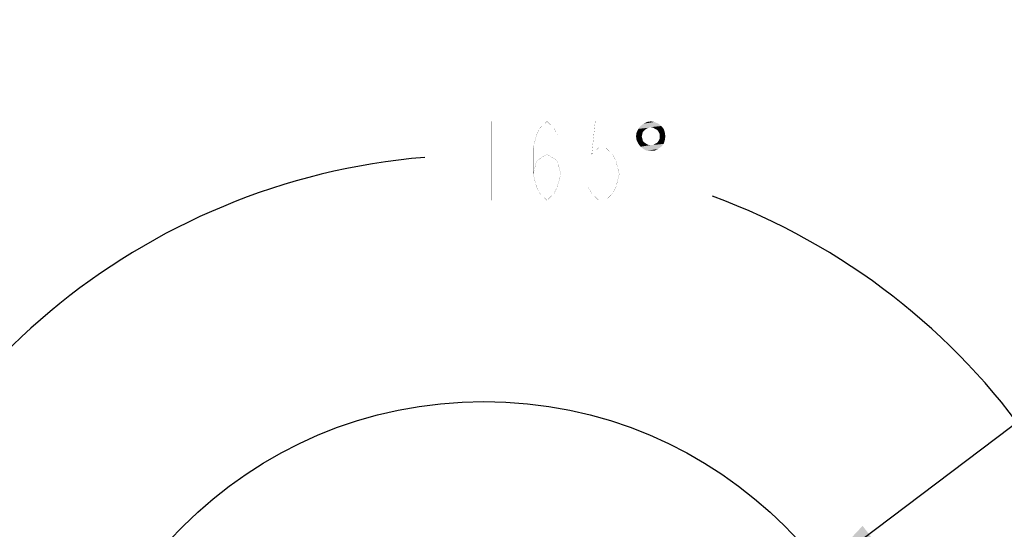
# Model space of a CAD drawing. Header units: millimetres. Extents: x 0 to 8410, y 0 to 5940.
# Tile 72 of 122: x 4333 to 5145, y 2075 to 2495. Entities that reach past the tile are written whole.
import ezdxf

# ---------------------------------------------------------------- set-up
doc = ezdxf.new("R2010")
doc.units = ezdxf.units.MM
doc.header["$LTSCALE"] = 462.55
doc.layers.get('0').update_dxf_attribs({"linetype": 'CONTINUOUS'})
doc.layers.add('204102000021_DXF_DIMENSION', color=7, linetype='CONTINUOUS')
doc.styles.get("Standard").update_dxf_attribs({"font": 'txt', "width": 0.7})
doc.dimstyles.new('DIMSTYLE_12', dxfattribs={"dimtxt": 65, "dimasz": 50, "dimexe": 1, "dimexo": 0, "dimtad": 1, "dimdsep": 46, "dimtxsty": 'Standard', "dimblk": '_FILLED', "dimblk1": '_FILLED', "dimblk2": '_FILLED', "dimcen": 0.09, "dimclrt": 5, "dimazin": 2, "dimtp": 0.5, "dimtm": 0.5, "dimtfac": 1, "dimtofl": 0, "dimtmove": 0, "dimatfit": 3, "dimldrblk": '_FILLED', "dimfxl": 0, "dimtolj": 1, "dimarcsym": 0})
doc.dimstyles.new('DIMSTYLE_13', dxfattribs={"dimtxt": 65, "dimasz": 50, "dimexe": 1, "dimexo": 0, "dimtad": 1, "dimdec": 1, "dimdsep": 46, "dimtxsty": 'Standard', "dimblk": '_FILLED', "dimblk1": '_FILLED', "dimblk2": '_FILLED', "dimcen": 0.09, "dimclrt": 5, "dimazin": 2, "dimtp": 1.2, "dimtm": 1.2, "dimtfac": 1, "dimtdec": 1, "dimtofl": 0, "dimtmove": 0, "dimatfit": 3, "dimldrblk": '_FILLED', "dimfxl": 0, "dimtolj": 1, "dimarcsym": 0})
doc.dimstyles.new('DIMSTYLE_14', dxfattribs={"dimtxt": 65, "dimasz": 50, "dimexe": 1, "dimexo": 0, "dimgap": 3.25, "dimtad": 0, "dimtih": 1, "dimtoh": 1, "dimdec": 1, "dimdsep": 46, "dimtxsty": 'Standard', "dimblk": '_FILLED', "dimblk1": '_FILLED', "dimblk2": '_FILLED', "dimcen": 0.09, "dimclrt": 5, "dimazin": 2, "dimtp": 0.5, "dimtm": 0.5, "dimtfac": 1, "dimtdec": 65535, "dimtofl": 0, "dimtmove": 0, "dimatfit": 3, "dimldrblk": '_FILLED', "dimfxl": 0, "dimtolj": 1, "dimarcsym": 0})

# ---------------------------------------------------------------- blocks, each defined once
blk = doc.blocks.new('_FILLED')
at = {"color": 0, "linetype": 'ByBlock'}
blk.add_solid([(0, 0), (-1, 0.17), (-1, -0.17)], dxfattribs=at)
blk = doc.blocks.new('*D24')
at = {"layer": '204102000021_DXF_DIMENSION', "color": 2, "linetype": 'Continuous'}
for p, q in [((4713.77, 1829.56), (5398.84, 2347.15)), ((4993.83, 2041.15), (4713.77, 1829.56)), ((4993.83, 2041.15), (4993.83, 2041.15))]:
    blk.add_line(p, q, dxfattribs=at)
at = {"layer": '204102000021_DXF_DIMENSION', "color": 2, "linetype": 'Continuous', "xscale": 50, "yscale": 50, "zscale": 50, "rotation": 217.0737599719}
blk.add_blockref('_FILLED', (4993.83, 2041.15), dxfattribs=at)
blk = doc.blocks.new('*D25')
at = {"layer": '204102000021_DXF_DIMENSION', "color": 2, "linetype": 'Continuous'}
for p, q in [((4713.77, 1829.56), (6309.86, 2495.22)), ((6057.54, 2389.99), (4713.77, 1829.56)), ((6057.54, 2389.99), (6057.54, 2389.99))]:
    blk.add_line(p, q, dxfattribs=at)
at = {"layer": '204102000021_DXF_DIMENSION', "color": 2, "linetype": 'Continuous', "xscale": 50, "yscale": 50, "zscale": 50, "rotation": 202.638452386}
blk.add_blockref('_FILLED', (6057.54, 2389.99), dxfattribs=at)
blk = doc.blocks.new('*D26')
at = {"layer": '204102000021_DXF_DIMENSION', "color": 2, "linetype": 'Continuous'}
for start, end in [(94.79143, 165), (0, 69.84377)]:
    blk.add_arc((4713.77, 1829.56), 554.1, start, end, dxfattribs=at)
for points in [[(4185.56, 2023.2), (4178.56, 1972.97), (4201.77, 2018.07)], [(5257.12, 1879.13), (5267.87, 1829.56), (5274.11, 1879.89)]]:
    blk.add_solid(points, dxfattribs=at)

msp = doc.modelspace()

# ---------------------------------------------------------------- linework, layer by layer
at = {"color": 2, "linetype": 'Continuous'}
msp.add_circle((4716.272, 1829.561), 351, dxfattribs=at)
at = {"layer": '204102000021_DXF_DIMENSION', "color": 5, "linetype": 'Continuous', "const_width": 0.1}
for points in [[(4722.741, 2411.418), (4722.741, 2346.418)], [(4756.866, 2368.084), (4759.709, 2378.918), (4768.241, 2384.334), (4776.772, 2378.918), (4779.615, 2368.084), (4776.772, 2357.251), (4773.928, 2351.834), (4768.241, 2346.418), (4762.553, 2351.834), (4759.709, 2357.251), (4756.866, 2368.084), (4756.866, 2389.751), (4759.709, 2400.585), (4762.553, 2406.001), (4768.241, 2411.418), (4773.928, 2406.001), (4776.772, 2400.585)], [(4825.115, 2411.418), (4808.053, 2411.418), (4805.209, 2384.334), (4810.897, 2389.751), (4816.584, 2389.751), (4822.272, 2384.334), (4825.115, 2378.918), (4827.959, 2368.084), (4825.115, 2357.251), (4822.272, 2351.834), (4816.584, 2346.418), (4810.897, 2346.418), (4805.209, 2351.834), (4802.366, 2357.251)]]:
    msp.add_lwpolyline(points, dxfattribs=at)
at = {"layer": '204102000021_DXF_DIMENSION', "color": 5, "linetype": 'Continuous'}
for points in [[(4850.25, 2405.25), (4848.826, 2404.301), (4842.184, 2402.403)], [(4850.25, 2405.25), (4842.184, 2402.403), (4843.607, 2405.25)], [(4848.826, 2404.301), (4847.403, 2402.878), (4842.184, 2402.403)], [(4854.045, 2406.673), (4843.607, 2405.25), (4845.505, 2407.622)], [(4854.045, 2406.673), (4852.147, 2406.199), (4843.607, 2405.25)], [(4843.607, 2405.25), (4852.147, 2406.199), (4850.25, 2405.25)], [(4860.213, 2409.52), (4845.505, 2407.622), (4847.877, 2409.52)], [(4845.505, 2407.622), (4860.213, 2409.52), (4862.585, 2407.622)], [(4845.505, 2407.622), (4862.585, 2407.622), (4854.045, 2406.673)], [(4856.892, 2410.943), (4847.877, 2409.52), (4850.724, 2410.943)], [(4847.877, 2409.52), (4856.892, 2410.943), (4860.213, 2409.52)], [(4850.724, 2410.943), (4854.045, 2411.418), (4856.892, 2410.943)], [(4855.943, 2406.199), (4854.045, 2406.673), (4862.585, 2407.622)], [(4857.366, 2405.25), (4855.943, 2406.199), (4862.585, 2407.622)], [(4857.366, 2405.25), (4862.585, 2407.622), (4864.483, 2405.25)], [(4864.483, 2405.25), (4859.264, 2404.301), (4857.366, 2405.25)], [(4860.213, 2402.878), (4859.264, 2404.301), (4864.483, 2405.25)], [(4860.213, 2402.878), (4864.483, 2405.25), (4865.432, 2402.403)], [(4846.928, 2400.98), (4841.709, 2399.082), (4842.184, 2402.403)], [(4841.709, 2399.082), (4846.928, 2400.98), (4846.454, 2399.082)], [(4846.454, 2399.082), (4842.184, 2395.761), (4841.709, 2399.082)], [(4842.184, 2402.403), (4847.403, 2402.878), (4846.928, 2400.98)], [(4846.454, 2399.082), (4846.928, 2397.184), (4842.184, 2395.761)], [(4842.184, 2395.761), (4846.928, 2397.184), (4847.403, 2395.286)], [(4847.403, 2395.286), (4843.607, 2392.914), (4842.184, 2395.761)], [(4857.366, 2392.914), (4859.264, 2393.863), (4865.432, 2395.761)], [(4857.366, 2392.914), (4865.432, 2395.761), (4864.483, 2392.914)], [(4859.264, 2393.863), (4860.213, 2395.286), (4865.432, 2395.761)], [(4865.432, 2402.403), (4861.162, 2400.98), (4860.213, 2402.878)], [(4865.432, 2395.761), (4860.213, 2395.286), (4861.162, 2397.184)], [(4861.162, 2399.082), (4861.162, 2400.98), (4865.432, 2402.403)], [(4861.162, 2399.082), (4865.432, 2402.403), (4865.907, 2399.082)], [(4865.907, 2399.082), (4861.162, 2397.184), (4861.162, 2399.082)], [(4861.162, 2397.184), (4865.907, 2399.082), (4865.432, 2395.761)], [(4847.403, 2395.286), (4848.826, 2393.863), (4843.607, 2392.914)], [(4843.607, 2392.914), (4848.826, 2393.863), (4850.25, 2392.914)], [(4850.25, 2392.914), (4845.505, 2390.542), (4843.607, 2392.914)], [(4850.25, 2392.914), (4852.147, 2391.965), (4845.505, 2390.542)], [(4845.505, 2390.542), (4855.943, 2391.965), (4864.483, 2392.914)], [(4845.505, 2390.542), (4864.483, 2392.914), (4862.585, 2390.542)], [(4854.045, 2391.965), (4855.943, 2391.965), (4845.505, 2390.542)], [(4852.147, 2391.965), (4854.045, 2391.965), (4845.505, 2390.542)], [(4862.585, 2390.542), (4847.877, 2388.644), (4845.505, 2390.542)], [(4847.877, 2388.644), (4862.585, 2390.542), (4859.739, 2388.644)], [(4859.739, 2388.644), (4850.724, 2387.221), (4847.877, 2388.644)], [(4854.045, 2387.221), (4850.724, 2387.221), (4859.739, 2388.644)], [(4854.045, 2387.221), (4859.739, 2388.644), (4856.892, 2387.221)], [(4864.483, 2392.914), (4855.943, 2391.965), (4857.366, 2392.914)]]:
    msp.add_solid(points, dxfattribs=at)

# ---------------------------------------------------------------- dimensions: what is measured, and where the dimension line sits
at = {"layer": '204102000021_DXF_DIMENSION', "color": 2, "linetype": 'Continuous'}
for center, mpoint, dimstyle, picture, middle in [((4713.77352, 1829.56146), (6057.54055, 2389.99036), 'DIMSTYLE_13', '*D25', (6093.63155, 2422.64902)), ((4713.774, 1829.561), (4993.828, 2041.151), 'DIMSTYLE_12', '*D24', (5243.826, 2250.399))]:
    dim = msp.add_radius_dim(center=center, mpoint=mpoint, text='R<>', dimstyle=dimstyle, override={"dimpost": '<>'}, dxfattribs=at)
    dim.commit()
    dim.dimension.update_dxf_attribs({"geometry": picture, "text_midpoint": middle, "dimtype": 164})
dim = msp.add_angular_dim_2l(base=(4786.098, 2378.918), line1=((5262.329, 1829.561), (5267.87, 1829.561)), line2=((4183.909, 1971.538), (4178.557, 1972.972)), dimstyle='DIMSTYLE_14', dxfattribs=at)
dim.commit()
dim.dimension.update_dxf_attribs({"geometry": '*D26', "text_midpoint": (4699.991, 2346.418), "dimtype": 162})

doc.saveas('drawing.dxf')
